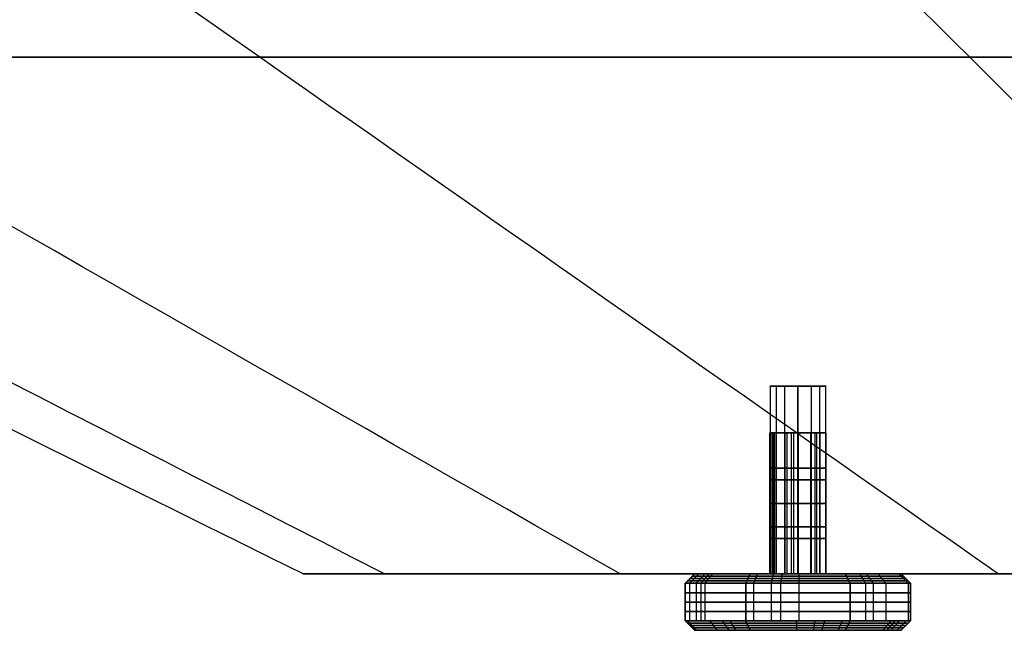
# Model space of a CAD drawing. Header units: millimetres. Extents: x -503 to 503, y -398 to 311.
# Tile 35 of 256: x -283 to -178, y -398 to -333. Entities that reach past the tile are written whole.
import ezdxf

# ---------------------------------------------------------------- set-up
doc = ezdxf.new("R2010")
doc.units = ezdxf.units.MM
doc.header["$MEASUREMENT"] = 0
doc.layers.add('IGES LEVEL 3', color=7, linetype='Continuous')
doc.layers.add('IGES LEVEL 5', color=7, linetype='Continuous')

msp = doc.modelspace()

# ---------------------------------------------------------------- linework, layer by layer
at = {"layer": 'IGES LEVEL 3', "extrusion": (0, 1, 0)}
for centre, start, end in [((199.98, -518.11, -372.21), 270, 90), ((199.98, -287.19, -372.21), 270, 90), ((199.98, -287.19, -372.21), 90, 270), ((199.98, -518.11, -372.21), 90, 270), ((199.98, -518.11, -392.21), 270, 90), ((199.98, -287.19, -392.21), 270, 90), ((199.98, -518.11, -392.21), 90, 270), ((199.98, -287.19, -392.21), 90, 270)]:
    msp.add_arc(centre, 3, start, end, dxfattribs=at)
at = {"layer": 'IGES LEVEL 3', "color": 9, "extrusion": (0, 1, 0)}
for centre, start, end in [((199.98, -287.19, -372.21), 270, 90), ((199.98, -518.11, -372.21), 270, 90), ((199.98, -518.11, -372.21), 270, 90), ((199.98, -287.19, -372.21), 270, 90), ((199.98, -287.19, -372.21), 90, 270), ((199.98, -287.19, -372.21), 90, 270), ((199.98, -518.11, -372.21), 90, 270), ((199.98, -518.11, -372.21), 90, 270), ((199.98, -518.11, -377.21), 270, 90), ((199.98, -287.19, -377.21), 270, 90), ((199.98, -287.19, -377.21), 90, 270), ((199.98, -518.11, -377.21), 90, 270), ((199.98, -518.11, -382.21), 270, 90), ((199.98, -287.19, -382.21), 270, 90), ((199.98, -287.19, -382.21), 90, 270), ((199.98, -518.11, -382.21), 90, 270), ((199.98, -518.11, -387.21), 270, 90), ((199.98, -287.19, -387.21), 270, 90), ((199.98, -287.19, -387.21), 90, 270), ((199.98, -518.11, -387.21), 90, 270), ((199.98, -287.19, -392.21), 270, 90), ((199.98, -518.11, -392.21), 270, 90), ((199.98, -518.11, -392.21), 270, 90), ((199.98, -287.19, -392.21), 270, 90), ((199.98, -287.19, -392.21), 90, 270), ((199.98, -518.11, -392.21), 90, 270), ((199.98, -287.19, -392.21), 90, 270), ((199.98, -518.11, -392.21), 90, 270)]:
    msp.add_arc(centre, 3, start, end, dxfattribs=at)
at = {"layer": 'IGES LEVEL 3', "color": 9}
for points, degree in [([(-252.65, -392.21, -402.65), (-326.77, -355.55, -402.65), (-400.88, -318.88, -402.65), (-475, -282.21, -402.65)], 3), ([(-244, -392.21, -468.22), (-315.57, -355.55, -479.55), (-387.15, -318.88, -490.89), (-458.73, -282.21, -502.22)], 3), ([(-244, -392.21, -337.08), (-315.57, -355.55, -325.75), (-387.15, -318.88, -314.42), (-458.73, -282.21, -303.09)], 3), ([(-218.9, -392.21, -528.82), (-283.11, -355.55, -550.63), (-347.32, -318.88, -572.43), (-411.53, -282.21, -594.24)], 3), ([(-218.9, -392.21, -276.49), (-283.11, -355.55, -254.68), (-347.32, -318.88, -232.87), (-411.53, -282.21, -211.07)], 3), ([(-178.65, -392.21, -581.31), (-231.06, -355.55, -612.18), (-283.47, -318.88, -643.06), (-335.88, -282.21, -673.94)], 3), ([(-178.65, -392.21, -224), (-231.06, -355.55, -193.12), (-283.47, -318.88, -162.25), (-335.88, -282.21, -131.37)], 3), ([(-126.17, -392.21, -621.55), (-163.18, -355.55, -659.38), (-200.19, -318.88, -697.21), (-237.2, -282.21, -735.05)], 3), ([(-126.17, -392.21, -183.76), (-163.18, -355.55, -145.92), (-200.19, -318.88, -108.09), (-237.2, -282.21, -70.26)], 3), ([(0, -337.21, -720.81), (-31.92, -337.21, -720.81), (-95.75, -337.21, -713.34), (-183.52, -337.21, -681.55), (-260.28, -337.21, -630.26), (-318.93, -337.21, -563.13), (-355.28, -337.21, -486.38), (-368.1, -337.21, -402.65), (-355.28, -337.21, -318.92), (-318.93, -337.21, -242.17), (-260.28, -337.21, -175.04), (-183.52, -337.21, -123.76), (-95.75, -337.21, -91.97), (-31.92, -337.21, -84.5), (0, -337.21, -84.5)], 3), ([(-202.98, -372.21, -287.19), (-199.98, -372.21, -287.19), (-196.98, -372.21, -287.19)], 2), ([(-202.98, -372.21, -518.11), (-199.98, -372.21, -518.11), (-196.98, -372.21, -518.11)], 2), ([(-202.92, -372.21, -517.53), (-202.92, -382.21, -517.53), (-202.92, -392.21, -517.53)], 2), ([(-202.92, -372.21, -286.61), (-202.92, -382.21, -286.61), (-202.92, -392.21, -286.61)], 2), ([(-202.3, -372.21, -520.02), (-202.3, -382.21, -520.02), (-202.3, -392.21, -520.02)], 2), ([(-202.3, -372.21, -289.1), (-202.3, -382.21, -289.1), (-202.3, -392.21, -289.1)], 2), ([(-201.4, -372.21, -515.47), (-201.4, -382.21, -515.47), (-201.4, -392.21, -515.47)], 2), ([(-201.4, -372.21, -284.55), (-201.4, -382.21, -284.55), (-201.4, -392.21, -284.55)], 2), ([(-199.98, -372.21, -284.19), (-199.98, -372.21, -287.19), (-199.98, -372.21, -290.19)], 2), ([(-199.98, -372.21, -284.19), (-199.98, -382.21, -284.19), (-199.98, -392.21, -284.19)], 2), ([(-199.98, -392.21, -290.19), (-199.98, -382.21, -290.19), (-199.98, -372.21, -290.19)], 2), ([(-199.98, -372.21, -515.11), (-199.98, -372.21, -518.11), (-199.98, -372.21, -521.11)], 2), ([(-199.98, -372.21, -515.11), (-199.98, -382.21, -515.11), (-199.98, -392.21, -515.11)], 2), ([(-199.98, -392.21, -521.11), (-199.98, -382.21, -521.11), (-199.98, -372.21, -521.11)], 2), ([(-199.98, -372.21, -521.11), (-199.98, -382.21, -521.11), (-199.98, -392.21, -521.11)], 2), ([(-199.98, -392.21, -515.11), (-199.98, -382.21, -515.11), (-199.98, -372.21, -515.11)], 2), ([(-199.98, -372.21, -290.19), (-199.98, -382.21, -290.19), (-199.98, -392.21, -290.19)], 2), ([(-199.98, -392.21, -284.19), (-199.98, -382.21, -284.19), (-199.98, -372.21, -284.19)], 2), ([(-198.57, -372.21, -284.55), (-198.57, -382.21, -284.55), (-198.57, -392.21, -284.55)], 2), ([(-198.57, -372.21, -515.47), (-198.57, -382.21, -515.47), (-198.57, -392.21, -515.47)], 2), ([(-197.66, -372.21, -289.1), (-197.66, -382.21, -289.1), (-197.66, -392.21, -289.1)], 2), ([(-197.66, -372.21, -520.02), (-197.66, -382.21, -520.02), (-197.66, -392.21, -520.02)], 2), ([(-197.04, -372.21, -286.61), (-197.04, -382.21, -286.61), (-197.04, -392.21, -286.61)], 2), ([(-197.04, -372.21, -517.53), (-197.04, -382.21, -517.53), (-197.04, -392.21, -517.53)], 2), ([(0, -392.21, -150), (-22.16, -392.21, -150), (-66.49, -392.21, -155.93), (-127.44, -392.21, -181.18), (-180.75, -392.21, -221.9), (-221.48, -392.21, -275.21), (-246.72, -392.21, -336.16), (-255.62, -392.21, -402.65), (-246.72, -392.21, -469.15), (-221.48, -392.21, -530.09), (-180.75, -392.21, -583.4), (-127.44, -392.21, -624.13), (-66.49, -392.21, -649.37), (-22.16, -392.21, -655.31), (0, -392.21, -655.31)], 3), ([(-252.65, -392.21, -402.65), (0, -392.21, -402.65), (252.65, -392.21, -402.65)], 2), ([(0, -392.21, -150), (-22.16, -392.21, -150), (-66.49, -392.21, -155.93), (-127.44, -392.21, -181.18), (-180.75, -392.21, -221.9), (-221.48, -392.21, -275.21), (-246.72, -392.21, -336.16), (-255.62, -392.21, -402.65), (-246.72, -392.21, -469.15), (-221.48, -392.21, -530.09), (-180.75, -392.21, -583.4), (-127.44, -392.21, -624.13), (-66.49, -392.21, -649.37), (-22.16, -392.21, -655.31), (0, -392.21, -655.31)], 3)]:
    msp.add_open_spline(points, degree=degree, dxfattribs=at)
at = {"layer": 'IGES LEVEL 3'}
for points, degree in [([(-199.98, -392.21, -515.11), (-199.98, -382.21, -515.11), (-199.98, -372.21, -515.11)], 2), ([(-199.98, -372.21, -521.11), (-199.98, -382.21, -521.11), (-199.98, -392.21, -521.11)], 2), ([(-199.98, -392.21, -284.19), (-199.98, -382.21, -284.19), (-199.98, -372.21, -284.19)], 2), ([(-199.98, -372.21, -290.19), (-199.98, -382.21, -290.19), (-199.98, -392.21, -290.19)], 2), ([(0, -392.21, -150), (-22.16, -392.21, -150), (-66.49, -392.21, -155.93), (-127.44, -392.21, -181.18), (-180.75, -392.21, -221.9), (-221.48, -392.21, -275.21), (-246.72, -392.21, -336.16), (-255.62, -392.21, -402.65), (-246.72, -392.21, -469.15), (-221.48, -392.21, -530.09), (-180.75, -392.21, -583.4), (-127.44, -392.21, -624.13), (-66.49, -392.21, -649.37), (-22.16, -392.21, -655.31), (0, -392.21, -655.31)], 3)]:
    msp.add_open_spline(points, degree=degree, dxfattribs=at)
at = {"layer": 'IGES LEVEL 5', "extrusion": (0, 1, 0)}
for centre, radius, start, end in [((199.98, -518.11, -377.21), 3, 182.4602, 2.4602), ((199.98, -287.19, -377.21), 3, 242.4602, 62.4602), ((199.98, -518.11, -377.21), 3, 2.4602, 182.4602), ((199.98, -287.19, -377.21), 3, 62.4602, 242.4602), ((199.98, -518.11, -392.21), 11, 182.4602, 2.4602), ((199.98, -287.19, -392.21), 11, 242.4602, 62.4602), ((199.98, -518.11, -392.21), 11, 2.4602, 182.4602), ((199.98, -287.19, -392.21), 11, 62.4602, 242.4602), ((199.98, -287.19, -392.21), 3, 242.4602, 62.4602), ((199.98, -518.11, -392.21), 3, 182.4602, 2.4602), ((199.98, -518.11, -392.21), 3, 2.4602, 182.4602), ((199.98, -287.19, -392.21), 3, 62.4602, 242.4602), ((199.98, -518.11, -393.21), 12, 182.4602, 2.4602), ((199.98, -287.19, -393.21), 12, 242.4602, 62.4602), ((199.98, -518.11, -393.21), 12, 2.4602, 182.4602), ((199.98, -287.19, -393.21), 12, 62.4602, 242.4602), ((199.98, -518.11, -397.21), 12, 182.4602, 2.4602), ((199.98, -287.19, -397.21), 12, 242.4602, 62.4602), ((199.98, -518.11, -397.21), 12, 2.4602, 182.4602), ((199.98, -287.19, -397.21), 12, 62.4602, 242.4602), ((199.98, -518.11, -398.21), 11, 182.4602, 2.4602), ((199.98, -287.19, -398.21), 11, 242.4602, 62.4602), ((199.98, -518.11, -398.21), 11, 2.4602, 182.4602), ((199.98, -287.19, -398.21), 11, 62.4602, 242.4602)]:
    msp.add_arc(centre, radius, start, end, dxfattribs=at)
at = {"layer": 'IGES LEVEL 5', "color": 253, "extrusion": (0, 1, 0)}
for centre, radius, start, end in [((199.98, -518.11, -377.21), 3, 182.4602, 2.4602), ((199.98, -518.11, -377.21), 3, 182.4602, 2.4602), ((199.98, -287.19, -377.21), 3, 242.4602, 62.4602), ((199.98, -287.19, -377.21), 3, 242.4602, 62.4602), ((199.98, -518.11, -377.21), 3, 2.4602, 182.4602), ((199.98, -518.11, -377.21), 3, 2.4602, 182.4602), ((199.98, -287.19, -377.21), 3, 62.4602, 242.4602), ((199.98, -287.19, -377.21), 3, 62.4602, 242.4602), ((199.98, -287.19, -380.96), 3, 242.4602, 62.4602), ((199.98, -518.11, -380.96), 3, 182.4602, 2.4602), ((199.98, -518.11, -380.96), 3, 2.4602, 182.4602), ((199.98, -287.19, -380.96), 3, 62.4602, 242.4602), ((199.98, -287.19, -384.71), 3, 242.4602, 62.4602), ((199.98, -518.11, -384.71), 3, 182.4602, 2.4602), ((199.98, -518.11, -384.71), 3, 2.4602, 182.4602), ((199.98, -287.19, -384.71), 3, 62.4602, 242.4602), ((199.98, -287.19, -388.46), 3, 242.4602, 62.4602), ((199.98, -518.11, -388.46), 3, 182.4602, 2.4602), ((199.98, -518.11, -388.46), 3, 2.4602, 182.4602), ((199.98, -287.19, -388.46), 3, 62.4602, 242.4602), ((199.98, -287.19, -392.96), 11.75, 242.4602, 62.4602), ((199.98, -287.19, -392.71), 11.5, 242.4602, 62.4602), ((199.98, -287.19, -392.46), 11.25, 242.4602, 62.4602), ((199.98, -518.11, -392.96), 11.75, 182.4602, 2.4602), ((199.98, -518.11, -392.71), 11.5, 182.4602, 2.4602), ((199.98, -518.11, -392.96), 11.75, 2.4602, 182.4602), ((199.98, -518.11, -392.46), 11.25, 182.4602, 2.4602), ((199.98, -518.11, -392.71), 11.5, 2.4602, 182.4602), ((199.98, -518.11, -392.21), 11, 182.4602, 2.4602), ((199.98, -518.11, -392.21), 11, 182.4602, 2.4602), ((199.98, -518.11, -392.46), 11.25, 2.4602, 182.4602), ((199.98, -287.19, -392.21), 11, 242.4602, 62.4602), ((199.98, -287.19, -392.21), 11, 242.4602, 62.4602), ((199.98, -518.11, -392.21), 11, 2.4602, 182.4602), ((199.98, -518.11, -392.21), 11, 2.4602, 182.4602), ((199.98, -287.19, -392.96), 11.75, 62.4602, 242.4602), ((199.98, -287.19, -392.71), 11.5, 62.4602, 242.4602), ((199.98, -287.19, -392.46), 11.25, 62.4602, 242.4602), ((199.98, -287.19, -392.21), 11, 62.4602, 242.4602), ((199.98, -287.19, -392.21), 11, 62.4602, 242.4602), ((199.98, -287.19, -392.21), 3, 242.4602, 62.4602), ((199.98, -287.19, -392.21), 3, 242.4602, 62.4602), ((199.98, -518.11, -392.21), 3, 182.4602, 2.4602), ((199.98, -518.11, -392.21), 3, 182.4602, 2.4602), ((199.98, -518.11, -392.21), 3, 2.4602, 182.4602), ((199.98, -518.11, -392.21), 3, 2.4602, 182.4602), ((199.98, -287.19, -392.21), 3, 62.4602, 242.4602), ((199.98, -287.19, -392.21), 3, 62.4602, 242.4602), ((199.98, -518.11, -393.21), 12, 182.4602, 2.4602), ((199.98, -518.11, -393.21), 12, 182.4602, 2.4602), ((199.98, -287.19, -393.21), 12, 242.4602, 62.4602), ((199.98, -287.19, -393.21), 12, 242.4602, 62.4602), ((199.98, -518.11, -393.21), 12, 2.4602, 182.4602), ((199.98, -518.11, -393.21), 12, 2.4602, 182.4602), ((199.98, -287.19, -393.21), 12, 62.4602, 242.4602), ((199.98, -287.19, -393.21), 12, 62.4602, 242.4602), ((199.98, -287.19, -394.21), 12, 242.4602, 62.4602), ((199.98, -518.11, -394.21), 12, 182.4602, 2.4602), ((199.98, -518.11, -394.21), 12, 2.4602, 182.4602), ((199.98, -287.19, -394.21), 12, 62.4602, 242.4602), ((199.98, -287.19, -395.21), 12, 242.4602, 62.4602), ((199.98, -287.19, -396.21), 12, 242.4602, 62.4602), ((199.98, -518.11, -395.21), 12, 182.4602, 2.4602), ((199.98, -518.11, -396.21), 12, 182.4602, 2.4602), ((199.98, -518.11, -395.21), 12, 2.4602, 182.4602), ((199.98, -518.11, -396.21), 12, 2.4602, 182.4602), ((199.98, -287.19, -395.21), 12, 62.4602, 242.4602), ((199.98, -287.19, -396.21), 12, 62.4602, 242.4602), ((199.98, -518.11, -397.21), 12, 182.4602, 2.4602), ((199.98, -518.11, -397.21), 12, 182.4602, 2.4602), ((199.98, -287.19, -397.21), 12, 242.4602, 62.4602), ((199.98, -287.19, -397.21), 12, 242.4602, 62.4602), ((199.98, -518.11, -397.21), 12, 2.4602, 182.4602), ((199.98, -518.11, -397.21), 12, 2.4602, 182.4602), ((199.98, -287.19, -397.21), 12, 62.4602, 242.4602), ((199.98, -287.19, -397.21), 12, 62.4602, 242.4602), ((199.98, -287.19, -397.46), 11.75, 242.4602, 62.4602), ((199.98, -287.19, -397.71), 11.5, 242.4602, 62.4602), ((199.98, -287.19, -397.96), 11.25, 242.4602, 62.4602), ((199.98, -518.11, -397.46), 11.75, 182.4602, 2.4602), ((199.98, -518.11, -397.71), 11.5, 182.4602, 2.4602), ((199.98, -518.11, -397.46), 11.75, 2.4602, 182.4602), ((199.98, -518.11, -397.96), 11.25, 182.4602, 2.4602), ((199.98, -518.11, -397.71), 11.5, 2.4602, 182.4602), ((199.98, -518.11, -398.21), 11, 182.4602, 2.4602), ((199.98, -518.11, -398.21), 11, 182.4602, 2.4602), ((199.98, -518.11, -397.96), 11.25, 2.4602, 182.4602), ((199.98, -287.19, -398.21), 11, 242.4602, 62.4602), ((199.98, -287.19, -398.21), 11, 242.4602, 62.4602), ((199.98, -518.11, -398.21), 11, 2.4602, 182.4602), ((199.98, -518.11, -398.21), 11, 2.4602, 182.4602), ((199.98, -287.19, -397.46), 11.75, 62.4602, 242.4602), ((199.98, -287.19, -397.71), 11.5, 62.4602, 242.4602), ((199.98, -287.19, -397.96), 11.25, 62.4602, 242.4602), ((199.98, -287.19, -398.21), 11, 62.4602, 242.4602), ((199.98, -287.19, -398.21), 11, 62.4602, 242.4602)]:
    msp.add_arc(centre, radius, start, end, dxfattribs=at)
at = {"layer": 'IGES LEVEL 5'}
for points in [[(-202.98, -377.21, -517.98), (-202.98, -384.71, -517.98), (-202.98, -392.21, -517.98)], [(-201.37, -377.21, -284.53), (-201.37, -384.71, -284.53), (-201.37, -392.21, -284.53)], [(-198.6, -392.21, -289.85), (-198.6, -384.71, -289.85), (-198.6, -377.21, -289.85)], [(-196.99, -392.21, -518.24), (-196.99, -384.71, -518.24), (-196.99, -377.21, -518.24)], [(-210.97, -392.21, -517.64), (-211.47, -392.71, -517.62), (-211.97, -393.21, -517.6)], [(-205.07, -392.21, -277.44), (-205.3, -392.71, -277), (-205.53, -393.21, -276.55)], [(-194.43, -393.21, -297.83), (-194.67, -392.71, -297.39), (-194.9, -392.21, -296.95)], [(-187.99, -393.21, -518.63), (-188.49, -392.71, -518.61), (-188.99, -392.21, -518.59)], [(-211.97, -393.21, -517.6), (-211.97, -395.21, -517.6), (-211.97, -397.21, -517.6)], [(-205.53, -393.21, -276.55), (-205.53, -395.21, -276.55), (-205.53, -397.21, -276.55)], [(-194.43, -397.21, -297.83), (-194.43, -395.21, -297.83), (-194.43, -393.21, -297.83)], [(-187.99, -397.21, -518.63), (-187.99, -395.21, -518.63), (-187.99, -393.21, -518.63)], [(-211.97, -397.21, -517.6), (-211.47, -397.71, -517.62), (-210.97, -398.21, -517.64)], [(-205.53, -397.21, -276.55), (-205.3, -397.71, -277), (-205.07, -398.21, -277.44)], [(-194.9, -398.21, -296.95), (-194.67, -397.71, -297.39), (-194.43, -397.21, -297.83)], [(-188.99, -398.21, -518.59), (-188.49, -397.71, -518.61), (-187.99, -397.21, -518.63)]]:
    msp.add_open_spline(points, degree=2, dxfattribs=at)
at = {"layer": 'IGES LEVEL 5', "color": 253}
for points in [[(-202.98, -377.21, -517.98), (-199.98, -377.21, -518.11), (-196.99, -377.21, -518.24)], [(-202.98, -392.21, -517.98), (-202.98, -384.71, -517.98), (-202.98, -377.21, -517.98)], [(-202.98, -377.21, -517.98), (-202.98, -384.71, -517.98), (-202.98, -392.21, -517.98)], [(-202.86, -377.21, -288.03), (-202.86, -384.71, -288.03), (-202.86, -392.21, -288.03)], [(-202.69, -377.21, -519.41), (-202.69, -384.71, -519.41), (-202.69, -392.21, -519.41)], [(-202.64, -377.21, -288.58), (-199.98, -377.21, -287.19), (-197.32, -377.21, -285.81)], [(-202.57, -377.21, -516.59), (-202.57, -384.71, -516.59), (-202.57, -392.21, -516.59)], [(-202.46, -377.21, -285.5), (-202.46, -384.71, -285.5), (-202.46, -392.21, -285.5)], [(-201.37, -377.21, -284.53), (-199.98, -377.21, -287.19), (-198.6, -377.21, -289.85)], [(-201.37, -392.21, -284.53), (-201.37, -384.71, -284.53), (-201.37, -377.21, -284.53)], [(-201.37, -377.21, -284.53), (-201.37, -384.71, -284.53), (-201.37, -392.21, -284.53)], [(-201.16, -377.21, -289.95), (-201.16, -384.71, -289.95), (-201.16, -392.21, -289.95)], [(-200.69, -377.21, -521.03), (-200.69, -384.71, -521.03), (-200.69, -392.21, -521.03)], [(-200.44, -377.21, -515.15), (-200.44, -384.71, -515.15), (-200.44, -392.21, -515.15)], [(-200.11, -377.21, -521.11), (-199.98, -377.21, -518.11), (-199.85, -377.21, -515.12)], [(-199.95, -377.21, -284.19), (-199.95, -384.71, -284.19), (-199.95, -392.21, -284.19)], [(-198.6, -377.21, -289.85), (-198.6, -384.71, -289.85), (-198.6, -392.21, -289.85)], [(-198.6, -392.21, -289.85), (-198.6, -384.71, -289.85), (-198.6, -377.21, -289.85)], [(-198.18, -377.21, -520.51), (-198.18, -384.71, -520.51), (-198.18, -392.21, -520.51)], [(-197.98, -377.21, -515.88), (-197.98, -384.71, -515.88), (-197.98, -392.21, -515.88)], [(-197.64, -377.21, -285.31), (-197.64, -384.71, -285.31), (-197.64, -392.21, -285.31)], [(-197.05, -377.21, -287.81), (-197.05, -384.71, -287.81), (-197.05, -392.21, -287.81)], [(-196.99, -377.21, -518.24), (-196.99, -384.71, -518.24), (-196.99, -392.21, -518.24)], [(-196.99, -392.21, -518.24), (-196.99, -384.71, -518.24), (-196.99, -377.21, -518.24)], [(-211.97, -393.21, -517.6), (-211.47, -392.71, -517.62), (-210.97, -392.21, -517.64)], [(-210.97, -392.21, -517.64), (-211.47, -392.71, -517.62), (-211.97, -393.21, -517.6)], [(-210.54, -392.21, -290.28), (-211.02, -392.71, -290.42), (-211.5, -393.21, -290.56)], [(-210.97, -392.21, -517.64), (-206.98, -392.21, -517.81), (-202.98, -392.21, -517.98)], [(-209.9, -392.21, -522.88), (-210.35, -392.71, -523.09), (-210.8, -393.21, -523.31)], [(-209.45, -392.21, -512.52), (-209.88, -392.71, -512.26), (-210.31, -393.21, -512.01)], [(-209.07, -392.21, -280.99), (-209.48, -392.71, -280.71), (-209.89, -393.21, -280.42)], [(-209.74, -392.21, -292.28), (-206.19, -392.21, -290.43), (-202.64, -392.21, -288.58)], [(-205.53, -393.21, -276.55), (-205.3, -392.71, -277), (-205.07, -392.21, -277.44)], [(-205.07, -392.21, -277.44), (-205.3, -392.71, -277), (-205.53, -393.21, -276.55)], [(-205.07, -392.21, -277.44), (-203.22, -392.21, -280.99), (-201.37, -392.21, -284.53)], [(-204.3, -392.21, -297.31), (-204.49, -392.71, -297.77), (-204.69, -393.21, -298.23)], [(-202.59, -392.21, -528.8), (-202.71, -392.71, -529.29), (-202.83, -393.21, -529.77)], [(-201.66, -392.21, -507.24), (-201.74, -392.71, -506.75), (-201.82, -393.21, -506.25)], [(-200.45, -392.21, -529.1), (-200.28, -392.21, -525.11), (-200.11, -392.21, -521.11)], [(-199.87, -392.21, -276.19), (-199.87, -392.71, -275.69), (-199.86, -393.21, -275.19)], [(-199.85, -392.21, -515.12), (-199.68, -392.21, -511.12), (-199.51, -392.21, -507.12)], [(-198.6, -392.21, -289.85), (-196.75, -392.21, -293.4), (-194.9, -392.21, -296.95)], [(-197.32, -392.21, -285.81), (-193.78, -392.21, -283.96), (-190.23, -392.21, -282.11)], [(-196.99, -392.21, -518.24), (-192.99, -392.21, -518.41), (-188.99, -392.21, -518.59)], [(-194.9, -392.21, -296.95), (-194.67, -392.71, -297.39), (-194.43, -393.21, -297.83)], [(-194.43, -393.21, -297.83), (-194.67, -392.71, -297.39), (-194.9, -392.21, -296.95)], [(-193.38, -392.21, -526.91), (-193.08, -392.71, -527.31), (-192.78, -393.21, -527.71)], [(-192.65, -392.21, -509.92), (-192.31, -392.71, -509.54), (-191.98, -393.21, -509.17)], [(-191.41, -392.21, -280.3), (-191.02, -392.71, -279.99), (-190.63, -393.21, -279.68)], [(-189.22, -392.21, -289.45), (-188.73, -392.71, -289.55), (-188.24, -393.21, -289.65)], [(-188.99, -392.21, -518.59), (-188.49, -392.71, -518.61), (-187.99, -393.21, -518.63)], [(-187.99, -393.21, -518.63), (-188.49, -392.71, -518.61), (-188.99, -392.21, -518.59)], [(-211.97, -397.21, -517.6), (-211.97, -395.21, -517.6), (-211.97, -393.21, -517.6)], [(-211.97, -393.21, -517.6), (-211.97, -395.21, -517.6), (-211.97, -397.21, -517.6)], [(-211.5, -393.21, -290.56), (-211.5, -395.21, -290.56), (-211.5, -397.21, -290.56)], [(-210.8, -393.21, -523.31), (-210.8, -395.21, -523.31), (-210.8, -397.21, -523.31)], [(-210.31, -393.21, -512.01), (-210.31, -395.21, -512.01), (-210.31, -397.21, -512.01)], [(-209.89, -393.21, -280.42), (-209.89, -395.21, -280.42), (-209.89, -397.21, -280.42)], [(-205.53, -397.21, -276.55), (-205.53, -395.21, -276.55), (-205.53, -393.21, -276.55)], [(-205.53, -393.21, -276.55), (-205.53, -395.21, -276.55), (-205.53, -397.21, -276.55)], [(-204.69, -393.21, -298.23), (-204.69, -395.21, -298.23), (-204.69, -397.21, -298.23)], [(-202.83, -393.21, -529.77), (-202.83, -395.21, -529.77), (-202.83, -397.21, -529.77)], [(-201.82, -393.21, -506.25), (-201.82, -395.21, -506.25), (-201.82, -397.21, -506.25)], [(-199.86, -393.21, -275.19), (-199.86, -395.21, -275.19), (-199.86, -397.21, -275.19)], [(-194.43, -393.21, -297.83), (-194.43, -395.21, -297.83), (-194.43, -397.21, -297.83)], [(-194.43, -397.21, -297.83), (-194.43, -395.21, -297.83), (-194.43, -393.21, -297.83)], [(-192.78, -393.21, -527.71), (-192.78, -395.21, -527.71), (-192.78, -397.21, -527.71)], [(-191.98, -393.21, -509.17), (-191.98, -395.21, -509.17), (-191.98, -397.21, -509.17)], [(-190.63, -393.21, -279.68), (-190.63, -395.21, -279.68), (-190.63, -397.21, -279.68)], [(-188.24, -393.21, -289.65), (-188.24, -395.21, -289.65), (-188.24, -397.21, -289.65)], [(-187.99, -393.21, -518.63), (-187.99, -395.21, -518.63), (-187.99, -397.21, -518.63)], [(-187.99, -397.21, -518.63), (-187.99, -395.21, -518.63), (-187.99, -393.21, -518.63)], [(-210.97, -398.21, -517.64), (-211.47, -397.71, -517.62), (-211.97, -397.21, -517.6)], [(-211.97, -397.21, -517.6), (-211.47, -397.71, -517.62), (-210.97, -398.21, -517.64)], [(-210.75, -398.21, -284.94), (-211.24, -397.71, -284.83), (-211.73, -397.21, -284.73)], [(-208.56, -398.21, -294.08), (-208.95, -397.71, -294.4), (-209.34, -397.21, -294.71)], [(-207.32, -398.21, -526.31), (-207.65, -397.71, -526.68), (-207.99, -397.21, -527.05)], [(-206.59, -398.21, -509.32), (-206.89, -397.71, -508.92), (-207.19, -397.21, -508.52)], [(-205.07, -398.21, -277.44), (-205.3, -397.71, -277), (-205.53, -397.21, -276.55)], [(-205.53, -397.21, -276.55), (-205.3, -397.71, -277), (-205.07, -398.21, -277.44)], [(-200.09, -398.21, -298.19), (-200.1, -397.71, -298.69), (-200.11, -397.21, -299.19)], [(-198.3, -398.21, -528.98), (-198.23, -397.71, -529.48), (-198.15, -397.21, -529.97)], [(-197.38, -398.21, -507.43), (-197.26, -397.71, -506.94), (-197.14, -397.21, -506.45)], [(-195.67, -398.21, -277.07), (-195.47, -397.71, -276.61), (-195.28, -397.21, -276.15)], [(-194.43, -397.21, -297.83), (-194.67, -397.71, -297.39), (-194.9, -398.21, -296.95)], [(-194.9, -398.21, -296.95), (-194.67, -397.71, -297.39), (-194.43, -397.21, -297.83)], [(-190.9, -398.21, -293.4), (-190.49, -397.71, -293.68), (-190.07, -397.21, -293.96)], [(-190.51, -398.21, -523.71), (-190.08, -397.71, -523.96), (-189.65, -397.21, -524.22)], [(-190.07, -398.21, -513.35), (-189.62, -397.71, -513.13), (-189.17, -397.21, -512.92)], [(-189.42, -398.21, -284.11), (-188.94, -397.71, -283.97), (-188.46, -397.21, -283.83)], [(-187.99, -397.21, -518.63), (-188.49, -397.71, -518.61), (-188.99, -398.21, -518.59)], [(-188.99, -398.21, -518.59), (-188.49, -397.71, -518.61), (-187.99, -397.21, -518.63)], [(-188.99, -398.21, -518.59), (-199.98, -398.21, -518.11), (-210.97, -398.21, -517.64)], [(-209.74, -398.21, -292.28), (-199.98, -398.21, -287.19), (-190.23, -398.21, -282.11)], [(-194.9, -398.21, -296.95), (-199.98, -398.21, -287.19), (-205.07, -398.21, -277.44)], [(-200.45, -398.21, -529.1), (-199.98, -398.21, -518.11), (-199.51, -398.21, -507.12)]]:
    msp.add_open_spline(points, degree=2, dxfattribs=at)

doc.saveas('drawing.dxf')
